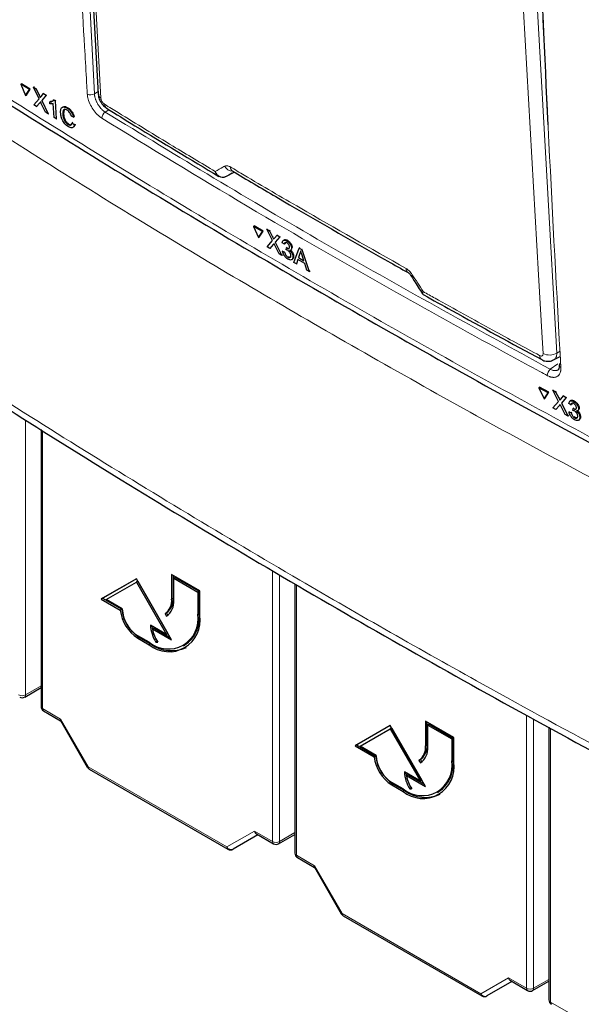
# Paper-space layout 'Blatt2' of a CAD drawing. Header units: millimetres. Extents: x 5 to 418, y 2 to 292.
# Tile 5 of 61: x 116 to 130, y 103 to 128. Entities that reach past the tile are written whole.
import ezdxf

# ---------------------------------------------------------------- set-up
doc = ezdxf.new("R2010")
doc.units = ezdxf.units.MM

psp = doc.layouts.new('Blatt2')

# ---------------------------------------------------------------- linework, layer by layer
at = {"color": 7, "linetype": 'Continuous', "lineweight": 18}
for p, q in [((117.652, 134.957), (118.1, 126.103)), ((129.2, 128.195), (129.687, 119.614)), ((116.716, 126.069), (116.734, 126.08)), ((118.1, 126.103), (118.193, 126.164)), ((116.733, 125.883), (116.75, 125.894)), ((118.462, 125.708), (118.37, 125.647)), ((122.566, 122.52), (122.583, 122.531)), ((122.582, 122.334), (122.599, 122.346)), ((129.687, 119.614), (129.768, 119.657)), ((129.524, 119.207), (129.716, 119.342)), ((129.737, 118.489), (129.754, 118.501)), ((129.753, 118.304), (129.769, 118.315)), ((116.376, 117.937), (116.376, 111.054)), ((116.799, 117.673), (116.799, 110.71)), ((122.565, 107.381), (122.565, 114.164)), ((122.74, 114.062), (122.74, 107.38)), ((123.163, 113.815), (123.163, 107.036)), ((120.07, 113.473), (120.035, 113.453)), ((120.725, 113.096), (120.689, 113.075)), ((119.222, 112.493), (119.187, 112.473)), ((119.505, 112.33), (119.469, 112.309)), ((116.376, 111.054), (116.762, 111.277)), ((116.799, 110.71), (117.253, 110.447)), ((128.929, 103.707), (128.929, 110.547)), ((117.253, 110.447), (117.942, 109.253)), ((129.104, 110.451), (129.104, 103.706)), ((129.526, 110.221), (129.526, 103.362)), ((126.434, 109.799), (126.399, 109.779)), ((117.942, 109.253), (121.421, 107.245)), ((127.089, 109.422), (127.053, 109.401)), ((125.586, 108.819), (125.551, 108.799)), ((125.869, 108.656), (125.833, 108.636)), ((121.421, 107.245), (122.11, 107.643)), ((122.11, 107.643), (122.565, 107.381)), ((122.74, 107.38), (123.126, 107.603)), ((123.163, 107.036), (123.617, 106.773)), ((123.617, 106.773), (124.306, 105.579)), ((124.306, 105.579), (127.785, 103.571)), ((127.785, 103.571), (128.474, 103.969)), ((128.474, 103.969), (128.929, 103.707)), ((129.104, 103.706), (129.49, 103.929)), ((129.526, 103.362), (129.981, 103.1))]:
    psp.add_line(p, q, dxfattribs=at)
at = {"color": 7, "linetype": 'Continuous', "lineweight": 25}
for p, q in [((117.726, 134.664), (118.197, 126.093)), ((116.255, 126.345), (116.273, 126.356)), ((116.255, 126.345), (116.376, 126.06)), ((116.47, 126.21), (116.255, 126.345)), ((116.489, 126.221), (116.273, 126.356)), ((116.575, 126.268), (116.593, 126.279)), ((116.712, 125.981), (116.575, 126.268)), ((116.575, 126.268), (116.641, 126.226)), ((116.593, 126.279), (116.596, 126.277)), ((116.376, 126.06), (116.47, 126.21)), ((116.376, 126.06), (116.394, 126.071)), ((116.394, 126.071), (116.489, 126.221)), ((116.47, 126.21), (116.489, 126.221)), ((116.641, 126.226), (116.659, 126.237)), ((116.641, 126.226), (116.716, 126.069)), ((116.762, 126.04), (116.823, 126.113)), ((116.89, 126.071), (116.779, 125.938)), ((116.823, 126.113), (116.841, 126.124)), ((116.823, 126.113), (116.89, 126.071)), ((116.89, 126.071), (116.908, 126.081)), ((116.583, 125.827), (116.712, 125.981)), ((116.65, 125.785), (116.583, 125.827)), ((116.733, 125.883), (116.65, 125.785)), ((116.65, 125.785), (116.668, 125.796)), ((116.872, 125.646), (116.767, 125.866)), ((116.779, 125.938), (116.797, 125.949)), ((116.779, 125.938), (116.938, 125.605)), ((116.98, 125.906), (116.997, 125.916)), ((116.983, 125.852), (116.98, 125.906)), ((116.998, 125.917), (117.055, 125.927)), ((117.091, 125.509), (117.069, 125.863)), ((117.081, 125.952), (117.098, 125.962)), ((117.081, 125.952), (117.113, 125.931)), ((117.113, 125.931), (117.13, 125.942)), ((117.113, 125.931), (117.141, 125.478)), ((117.417, 125.747), (117.435, 125.758)), ((116.938, 125.605), (116.872, 125.646)), ((116.938, 125.605), (116.956, 125.615)), ((117.141, 125.478), (117.091, 125.509)), ((117.307, 125.596), (117.324, 125.607)), ((117.338, 125.702), (117.325, 125.607)), ((117.576, 125.521), (117.522, 125.542)), ((117.576, 125.521), (117.594, 125.532)), ((117.141, 125.478), (117.158, 125.489)), ((117.439, 125.337), (117.457, 125.347)), ((117.541, 125.382), (117.559, 125.393)), ((117.541, 125.382), (117.597, 125.332)), ((117.597, 125.332), (117.616, 125.343)), ((121.392, 124.032), (121.387, 124.029)), ((121.392, 124.032), (121.6, 124.146)), ((121.555, 124.173), (121.555, 124.173)), ((122.088, 122.786), (122.105, 122.797)), ((122.329, 122.667), (122.105, 122.797)), ((122.311, 122.656), (122.088, 122.786)), ((122.088, 122.786), (122.212, 122.504)), ((122.212, 122.504), (122.311, 122.656)), ((122.23, 122.516), (122.329, 122.667)), ((122.311, 122.656), (122.329, 122.667)), ((122.42, 122.716), (122.437, 122.727)), ((122.561, 122.431), (122.42, 122.716)), ((122.42, 122.716), (122.488, 122.676)), ((122.488, 122.676), (122.506, 122.687)), ((122.488, 122.676), (122.566, 122.52)), ((122.613, 122.492), (122.677, 122.566)), ((122.677, 122.566), (122.694, 122.577)), ((122.677, 122.566), (122.747, 122.525)), ((122.212, 122.504), (122.23, 122.516)), ((122.426, 122.275), (122.561, 122.431)), ((122.582, 122.334), (122.496, 122.234)), ((122.726, 122.1), (122.618, 122.318)), ((122.747, 122.525), (122.63, 122.39)), ((122.63, 122.39), (122.648, 122.402)), ((122.63, 122.39), (122.794, 122.06)), ((122.747, 122.525), (122.764, 122.536)), ((122.86, 122.341), (122.808, 122.377)), ((122.853, 122.447), (122.834, 122.434)), ((122.86, 122.341), (122.878, 122.353)), ((122.92, 122.424), (122.936, 122.435)), ((122.496, 122.234), (122.426, 122.275)), ((122.496, 122.234), (122.513, 122.246)), ((122.794, 122.06), (122.726, 122.1)), ((122.794, 122.06), (122.811, 122.071)), ((122.816, 122.165), (122.833, 122.176)), ((122.816, 122.165), (122.867, 122.141)), ((122.867, 122.141), (122.884, 122.152)), ((122.908, 122.201), (122.911, 122.25)), ((122.911, 122.25), (122.927, 122.261)), ((122.918, 122.245), (122.935, 122.256)), ((123.021, 122.189), (123.04, 122.202)), ((123.042, 122.242), (123.058, 122.253)), ((123.1, 121.882), (123.233, 122.242)), ((123.246, 122.103), (123.212, 122.002)), ((123.233, 122.242), (123.25, 122.253)), ((123.233, 122.242), (123.298, 122.204)), ((123.246, 122.103), (123.263, 122.114)), ((123.298, 122.204), (123.315, 122.215)), ((123.298, 122.204), (123.485, 121.657)), ((123.35, 121.921), (123.304, 122.063)), ((122.948, 122.016), (122.965, 122.026)), ((123.044, 121.951), (123.063, 121.963)), ((123.074, 122.029), (123.091, 122.04)), ((123.16, 121.847), (123.1, 121.882)), ((123.198, 121.96), (123.16, 121.847)), ((123.16, 121.847), (123.177, 121.858)), ((123.37, 121.859), (123.198, 121.96)), ((123.212, 122.002), (123.229, 122.013)), ((123.212, 122.002), (123.35, 121.921)), ((123.425, 121.693), (123.37, 121.859)), ((123.485, 121.657), (123.425, 121.693)), ((123.485, 121.657), (123.503, 121.669)), ((129.608, 119.441), (129.775, 119.531)), ((129.239, 118.744), (129.256, 118.755)), ((129.239, 118.744), (129.368, 118.465)), ((129.472, 118.619), (129.239, 118.744)), ((129.489, 118.631), (129.256, 118.755)), ((129.368, 118.465), (129.472, 118.619)), ((129.385, 118.477), (129.489, 118.631)), ((129.472, 118.619), (129.489, 118.631)), ((129.585, 118.681), (129.602, 118.693)), ((129.731, 118.4), (129.585, 118.681)), ((129.585, 118.681), (129.657, 118.643)), ((129.657, 118.643), (129.674, 118.655)), ((129.657, 118.643), (129.737, 118.489)), ((129.368, 118.465), (129.385, 118.477)), ((129.59, 118.241), (129.731, 118.4)), ((129.786, 118.462), (129.853, 118.538)), ((129.925, 118.499), (129.803, 118.361)), ((129.803, 118.361), (129.82, 118.373)), ((129.803, 118.361), (129.973, 118.035)), ((129.853, 118.538), (129.869, 118.549)), ((129.853, 118.538), (129.925, 118.499)), ((129.925, 118.499), (129.942, 118.51)), ((130.043, 118.317), (129.989, 118.352)), ((130.033, 118.422), (130.014, 118.409)), ((130.105, 118.402), (130.122, 118.413)), ((129.662, 118.202), (129.59, 118.241)), ((129.753, 118.304), (129.662, 118.202)), ((129.662, 118.202), (129.679, 118.213)), ((129.901, 118.073), (129.79, 118.288)), ((129.996, 118.14), (130.012, 118.152)), ((129.996, 118.14), (130.049, 118.117)), ((130.043, 118.317), (130.059, 118.329)), ((130.049, 118.117), (130.066, 118.129)), ((130.092, 118.178), (130.095, 118.228)), ((130.095, 118.228), (130.111, 118.239)), ((130.103, 118.223), (130.119, 118.234)), ((130.211, 118.17), (130.229, 118.183)), ((130.232, 118.223), (130.248, 118.234)), ((130.249, 118.235), (130.246, 118.207)), ((129.973, 118.035), (129.901, 118.073)), ((129.973, 118.035), (129.989, 118.046)), ((130.124, 118.024), (130.15, 118.006)), ((130.133, 117.994), (130.149, 118.005)), ((130.235, 117.932), (130.253, 117.945)), ((130.265, 118.01), (130.281, 118.021)), ((116.762, 117.696), (116.762, 110.761)), ((119.151, 113.963), (118.267, 113.453)), ((119.151, 113.963), (118.303, 113.473)), ((120.035, 112.432), (119.151, 113.963)), ((120.742, 113.657), (120.035, 114.065)), ((120.035, 114.065), (120.035, 113.453)), ((120.07, 114.045), (120.07, 113.473)), ((120.124, 113.994), (120.088, 113.973)), ((120.088, 113.422), (120.088, 113.973)), ((120.088, 113.973), (120.689, 113.626)), ((120.124, 113.994), (120.725, 113.647)), ((118.395, 113.44), (119.151, 113.876)), ((119.187, 113.897), (119.151, 113.876)), ((119.151, 113.876), (119.907, 112.567)), ((119.187, 113.897), (119.942, 112.588)), ((123.126, 113.837), (123.126, 107.087)), ((118.303, 113.473), (118.267, 113.453)), ((118.267, 113.453), (118.748, 113.175)), ((118.303, 113.473), (118.783, 113.196)), ((118.798, 113.208), (118.395, 113.44)), ((120.725, 113.647), (120.689, 113.626)), ((120.689, 113.626), (120.689, 113.075)), ((120.725, 113.647), (120.725, 113.096)), ((120.742, 113.044), (120.742, 113.657)), ((118.783, 113.196), (118.748, 113.175)), ((119.905, 113.107), (119.869, 113.086)), ((119.869, 113.086), (119.907, 113.021)), ((119.905, 113.107), (119.941, 113.044)), ((119.907, 112.567), (119.505, 112.799)), ((119.593, 112.728), (119.558, 112.708)), ((119.558, 112.708), (120.035, 112.432)), ((119.593, 112.728), (120, 112.493)), ((119.469, 112.371), (119.187, 112.534)), ((119.187, 112.473), (119.469, 112.309)), ((119.222, 112.493), (119.505, 112.33)), ((119.942, 112.588), (119.907, 112.567)), ((119.673, 112.396), (119.639, 112.376)), ((119.639, 112.376), (119.686, 112.376)), ((120.332, 112.285), (120.367, 112.306)), ((116.352, 110.997), (116.762, 111.234)), ((116.824, 110.652), (117.25, 110.407)), ((117.248, 110.41), (117.922, 109.242)), ((125.515, 110.289), (124.631, 109.779)), ((125.515, 110.289), (124.667, 109.799)), ((126.399, 108.758), (125.515, 110.289)), ((125.551, 110.223), (125.515, 110.202)), ((125.551, 110.223), (126.306, 108.914)), ((127.106, 109.983), (126.399, 110.391)), ((126.399, 110.391), (126.399, 109.779)), ((126.434, 110.371), (126.434, 109.799)), ((126.487, 110.32), (126.452, 110.299)), ((126.452, 109.748), (126.452, 110.299)), ((126.452, 110.299), (127.053, 109.952)), ((126.487, 110.32), (127.089, 109.973)), ((129.49, 110.241), (129.49, 103.413)), ((124.759, 109.766), (125.515, 110.202)), ((125.515, 110.202), (126.271, 108.893)), ((127.089, 109.973), (127.053, 109.952)), ((127.089, 109.973), (127.089, 109.422)), ((127.106, 109.371), (127.106, 109.983)), ((124.667, 109.799), (124.631, 109.779)), ((124.631, 109.779), (125.112, 109.501)), ((124.667, 109.799), (125.147, 109.522)), ((125.162, 109.534), (124.759, 109.766)), ((127.053, 109.952), (127.053, 109.401)), ((125.147, 109.522), (125.112, 109.501)), ((126.269, 109.433), (126.233, 109.413)), ((126.233, 109.413), (126.271, 109.348)), ((126.269, 109.433), (126.305, 109.371)), ((117.968, 109.196), (121.447, 107.188)), ((126.271, 108.893), (125.869, 109.126)), ((125.957, 109.054), (125.922, 109.034)), ((125.922, 109.034), (126.399, 108.758)), ((125.957, 109.054), (126.364, 108.819)), ((125.833, 108.697), (125.551, 108.86)), ((125.551, 108.799), (125.833, 108.636)), ((125.586, 108.819), (125.869, 108.656)), ((126.306, 108.914), (126.271, 108.893)), ((126.037, 108.722), (126.003, 108.702)), ((126.003, 108.702), (126.05, 108.702)), ((126.696, 108.611), (126.731, 108.632)), ((122.199, 107.55), (121.573, 107.189)), ((122.162, 107.571), (122.591, 107.324)), ((122.716, 107.324), (123.126, 107.561)), ((123.188, 106.978), (123.614, 106.733)), ((123.612, 106.736), (124.286, 105.568)), ((124.332, 105.522), (127.811, 103.514)), ((128.563, 103.876), (127.937, 103.515)), ((128.526, 103.897), (128.954, 103.65)), ((129.079, 103.65), (129.49, 103.887))]:
    psp.add_line(p, q, dxfattribs=at)
at = {"color": 7, "linetype": 'Continuous', "lineweight": 18, "flags": 128}
for points in [[(117.793, 134.567), (117.815, 134.173), (117.901, 132.595), (118.264, 125.996)], [(129.344, 119.6), (129.321, 119.995), (129.231, 121.575), (128.856, 128.181)]]:
    psp.add_lwpolyline(points, dxfattribs=at)
at = {"color": 7, "linetype": 'Continuous', "lineweight": 18}
for centre, radius, start, end in [((118.007, 126.259), 0.181, 241.8654, 300.6211), ((118.322, 126.108), 0.126, 186.7627, 242.4398), ((118.476, 125.842), 0.122, 178.7918, 234.4647), ((118.473, 125.491), 0.187, 123.6038, 179.3326), ((121.582, 124.42), 0.256, 209.8641, 265.9262), ((121.624, 124.271), 0.12, 178.4114, 235.0292), ((126.028, 121.727), 0.118, 177.8387, 236.1943), ((126.003, 121.656), 0.102, 284.6474, 308.0898), ((129.502, 119.932), 0.368, 244.5222, 300.2404), ((129.374, 119.545), 0.117, 177.5069, 235.7509), ((129.644, 119.05), 0.197, 127.3228, 179.8962), ((129.815, 119.31), 0.0667, 187.5586, 246.6459), ((116.289, 111.226), 0.193, 242.6565, 296.7662), ((116.317, 111.046), 0.0595, 305.5752, 7.7049), ((116.823, 110.766), 0.0617, 185.0787, 246.2415), ((116.861, 110.703), 0.0628, 174.3177, 234.3701), ((132.151, 84.632), 28.427, 119.9888, 120.0351), ((118.005, 109.247), 0.0628, 174.3177, 234.3701), ((122.627, 107.375), 0.0628, 174.3177, 234.3701), ((122.653, 107.552), 0.193, 242.6565, 296.7662), ((122.681, 107.372), 0.0595, 305.5752, 7.7049), ((121.525, 107.293), 0.115, 204.6715, 294.7694), ((121.483, 107.239), 0.0628, 174.3177, 234.3701), ((123.187, 107.092), 0.0617, 185.0787, 246.2415), ((123.225, 107.029), 0.0628, 174.3177, 234.3701), ((138.515, 80.958), 28.427, 119.9888, 120.0351), ((124.369, 105.573), 0.0628, 174.3177, 234.3701), ((127.847, 103.565), 0.0628, 174.3177, 234.3701), ((127.889, 103.619), 0.115, 204.6715, 294.7694), ((128.991, 103.701), 0.0628, 174.3177, 234.3701), ((129.017, 103.878), 0.193, 242.6565, 296.7662), ((129.045, 103.698), 0.0595, 305.5752, 7.7049), ((129.551, 103.418), 0.0617, 185.0787, 246.2415), ((129.589, 103.356), 0.0628, 174.3177, 234.3701)]:
    psp.add_arc(centre, radius, start, end, dxfattribs=at)
at = {"color": 7, "linetype": 'Continuous', "lineweight": 25}
for centre, radius, start, end in [((129.814, 119.3), 0.0651, 117.6139, 179.3631), ((119.635, 113.413), 0.402, 305.698, 5.6204), ((119.67, 113.434), 0.402, 305.698, 5.6204), ((119.65, 113.379), 0.44, 305.698, 5.6204), ((119.715, 113.291), 0.974, 186.8334, 237.1491), ((119.75, 113.311), 0.974, 186.8334, 237.1491), ((119.642, 113.246), 0.845, 182.6055, 237.3945), ((119.946, 112.954), 0.753, 230.7967, 9.214), ((119.966, 112.919), 0.786, 230.7967, 9.214), ((119.904, 112.991), 0.827, 304.0564, 7.2558), ((120.339, 112.83), 0.835, 182.1237, 213.0088), ((120.327, 112.846), 0.788, 184.9134, 203.6367), ((120.337, 112.819), 0.787, 188.133, 214.2787), ((120.032, 113.066), 0.905, 234.3824, 294.3071), ((116.289, 111.106), 0.125, 240.0027, 299.9975), ((116.887, 110.761), 0.125, 180, 240.0027), ((125.999, 109.739), 0.402, 305.698, 5.6204), ((126.034, 109.76), 0.402, 305.698, 5.6204), ((126.014, 109.705), 0.44, 305.698, 5.6204), ((126.079, 109.617), 0.974, 186.8334, 237.1491), ((126.114, 109.638), 0.974, 186.8334, 237.1491), ((126.006, 109.572), 0.845, 182.6055, 237.3945), ((118.031, 109.304), 0.125, 210, 240.0027), ((126.31, 109.281), 0.753, 230.7967, 9.214), ((126.33, 109.245), 0.786, 230.7967, 9.214), ((126.268, 109.317), 0.827, 304.0564, 7.2558), ((126.703, 109.156), 0.835, 182.1237, 213.0088), ((126.691, 109.172), 0.788, 184.9132, 203.6288), ((126.701, 109.145), 0.787, 188.133, 214.2787), ((126.396, 109.392), 0.905, 234.3824, 294.3071), ((122.653, 107.432), 0.125, 240.0027, 299.9975), ((121.509, 107.296), 0.125, 240.0027, 300.0054), ((123.251, 107.087), 0.125, 180, 240.0027), ((124.395, 105.63), 0.125, 210, 240.0027), ((129.017, 103.758), 0.125, 240.0027, 299.9975), ((127.873, 103.622), 0.125, 240.0027, 300.0054), ((129.615, 103.413), 0.125, 180, 240.0027)]:
    psp.add_arc(centre, radius, start, end, dxfattribs=at)
at = {"color": 7, "linetype": 'Continuous', "lineweight": 18}
psp.add_ellipse((289.645, 216.722), major_axis=(221.287, 124.638), ratio=0.010893, start_param=2.42736, end_param=2.428475, dxfattribs=at)
at = {"color": 7, "linetype": 'Continuous', "lineweight": 25}
for centre, major_axis, ratio, start_param, end_param in [((117.341, 110.498), (0.0912, 0.0912), 0.317888, 2.441094, 3.056612), ((122.199, 107.694), (0, 0.133), 0.717434, 1.963397, 2.748877), ((123.705, 106.824), (0.0912, 0.0912), 0.317888, 2.441094, 3.056612), ((128.563, 104.02), (0, 0.133), 0.717434, 1.963397, 2.748877)]:
    psp.add_ellipse(centre, major_axis=major_axis, ratio=ratio, start_param=start_param, end_param=end_param, dxfattribs=at)
at = {"color": 7, "linetype": 'Continuous', "lineweight": 18}
for points, knots in [([(128.869, 141.847), (128.871, 141.78), (128.879, 141.445), (128.915, 140.038), (129.013, 136.56), (129.2, 131.232), (129.468, 125.104), (129.686, 121.124), (129.789, 119.248)], [0, 0, 0, 0, 0.0088086, 0.044043, 0.1849809, 0.4668597, 0.7487682, 1, 1, 1, 1]), ([(117.922, 126.099), (117.918, 126.165), (117.898, 126.493), (117.818, 127.875), (117.64, 130.996), (117.526, 133.884), (117.454, 135.707)], [0, 0, 0, 0, 0.020653, 0.103267, 0.433722, 1, 1, 1, 1]), ([(113.914, 127.293), (114.136, 127.151), (115.245, 126.436), (117.266, 125.162), (120.007, 123.485), (122.797, 121.831), (125.634, 120.2), (128.507, 118.599), (131.412, 117.026), (133.377, 116.002), (134.36, 115.491)], [0, 0, 0, 0, 0.034565, 0.172831, 0.311096, 0.449399, 0.587812, 0.726262, 0.863113, 1, 1, 1, 1]), ([(134.779, 114.279), (132.958, 115.223), (129.315, 117.113), (124.115, 120.027), (118.968, 123.06), (115.673, 125.157), (113.955, 126.251)], [0, 0, 0, 0, 0.2499135, 0.5000434, 0.7393764, 1, 1, 1, 1]), ([(118.286, 125.493), (118.248, 125.522), (118.17, 125.578), (118.064, 125.709), (117.981, 125.857), (117.933, 125.993), (117.925, 126.069), (117.922, 126.099)], [0, 0, 0, 0, 0.214922, 0.429826, 0.644764, 0.859729, 1, 1, 1, 1]), ([(118.1, 126.103), (118.1, 126.097), (118.101, 126.081), (118.104, 126.058), (118.109, 126.031), (118.115, 126.007), (118.124, 125.979), (118.134, 125.95), (118.146, 125.922), (118.159, 125.894), (118.173, 125.866), (118.189, 125.838), (118.207, 125.812), (118.231, 125.777), (118.257, 125.745), (118.284, 125.716), (118.312, 125.689), (118.341, 125.666), (118.362, 125.651), (118.37, 125.647)], [0, 0, 0, 0, 0.03474, 0.10472, 0.139989, 0.192817, 0.246012, 0.300364, 0.355115, 0.407932, 0.461116, 0.515455, 0.570193, 0.622993, 0.730385, 0.785105, 0.8379, 0.945283, 1, 1, 1, 1]), ([(118.264, 125.996), (118.265, 125.984), (118.268, 125.961), (118.285, 125.922), (118.308, 125.886), (118.332, 125.86), (118.348, 125.849), (118.354, 125.844)], [0, 0, 0, 0, 0.214751, 0.429579, 0.643815, 0.857551, 1, 1, 1, 1]), ([(118.354, 125.844), (118.468, 125.774), (119.037, 125.423), (119.959, 124.86), (120.775, 124.371), (121.129, 124.159)], [0, 0, 0, 0, 0.124102, 0.620516, 1, 1, 1, 1]), ([(118.37, 125.647), (120.183, 124.544), (123.813, 122.337), (127.62, 120.251), (129.524, 119.207)], [0, 0, 0, 0, 0.499744, 1, 1, 1, 1]), ([(129.446, 119.051), (129.386, 119.084), (129.082, 119.247), (127.809, 119.937), (125.345, 121.304), (121.914, 123.279), (119.496, 124.755), (118.286, 125.493)], [0, 0, 0, 0, 0.015838, 0.079188, 0.332598, 0.666223, 1, 1, 1, 1]), ([(121.129, 124.159), (121.193, 124.196), (121.27, 124.241), (121.347, 124.285), (121.36, 124.293)], [0, 0, 0, 0, 0.830622, 1, 1, 1, 1]), ([(121.36, 124.293), (121.377, 124.299), (121.412, 124.311), (121.465, 124.296), (121.496, 124.279), (121.504, 124.275)], [0, 0, 0, 0, 0.428971, 0.858107, 1, 1, 1, 1]), ([(121.504, 124.275), (121.62, 124.206), (122.201, 123.861), (123.659, 123.007), (125.022, 122.234), (125.91, 121.731)], [0, 0, 0, 0, 0.0802422, 0.4012143, 1, 1, 1, 1]), ([(125.91, 121.731), (125.934, 121.715), (125.983, 121.682), (126.035, 121.623), (126.06, 121.585), (126.066, 121.576)], [0, 0, 0, 0, 0.428233, 0.856338, 1, 1, 1, 1]), ([(126.066, 121.576), (126.156, 121.436), (126.246, 121.295), (126.336, 121.154), (126.336, 121.153)], [0, 0, 0, 0, 0.996046, 1, 1, 1, 1]), ([(126.336, 121.153), (126.336, 121.153), (126.335, 121.152), (126.334, 121.149), (126.331, 121.144), (126.325, 121.129), (126.318, 121.109), (126.324, 121.102), (126.327, 121.099)], [0, 0, 0, 0, 0.011866, 0.036302, 0.092486, 0.236969, 0.635179, 1, 1, 1, 1]), ([(126.336, 121.153), (126.336, 121.153), (126.336, 121.152), (126.335, 121.149), (126.334, 121.144), (126.332, 121.138), (126.331, 121.131), (126.33, 121.124), (126.329, 121.116), (126.329, 121.109), (126.33, 121.102), (126.331, 121.097), (126.332, 121.093), (126.334, 121.089), (126.336, 121.085), (126.338, 121.081), (126.34, 121.079), (126.341, 121.078)], [0, 0, 0, 0, 0.010752, 0.032903, 0.083825, 0.149261, 0.2148, 0.304521, 0.394509, 0.485325, 0.576424, 0.646096, 0.715898, 0.785899, 0.856167, 0.928009, 1, 1, 1, 1]), ([(126.336, 121.153), (126.436, 121.097), (127.016, 120.774), (127.987, 120.238), (128.865, 119.762), (129.257, 119.55)], [0, 0, 0, 0, 0.10352, 0.599934, 1, 1, 1, 1]), ([(112.308, 120.728), (113.192, 120.148), (114.959, 118.988), (117.672, 117.277), (120.43, 115.589), (123.048, 114.037), (125.514, 112.616), (128.137, 111.144), (131.117, 109.516), (133.367, 108.343), (134.492, 107.756)], [0, 0, 0, 0, 0.127165, 0.254363, 0.38166, 0.508991, 0.610707, 0.71244, 0.856196, 1, 1, 1, 1]), ([(129.257, 119.55), (129.264, 119.547), (129.281, 119.539), (129.306, 119.537), (129.328, 119.547), (129.342, 119.568), (129.343, 119.589), (129.344, 119.6)], [0, 0, 0, 0, 0.142449, 0.356185, 0.570421, 0.785249, 1, 1, 1, 1]), ([(129.687, 119.614), (129.687, 119.601), (129.686, 119.574), (129.68, 119.544), (129.673, 119.522), (129.667, 119.506), (129.657, 119.487), (129.645, 119.47), (129.631, 119.457), (129.62, 119.448), (129.612, 119.444), (129.608, 119.442)], [0, 0, 0, 0, 0.16486, 0.331963, 0.420185, 0.507566, 0.591327, 0.75804, 0.841071, 0.926908, 1, 1, 1, 1]), ([(129.789, 119.248), (129.789, 119.238), (129.79, 119.216), (129.788, 119.185), (129.783, 119.156), (129.776, 119.129), (129.763, 119.096), (129.745, 119.068), (129.723, 119.045), (129.698, 119.026), (129.669, 119.013), (129.636, 119.006), (129.611, 119.004), (129.584, 119.005), (129.555, 119.009), (129.529, 119.016), (129.5, 119.026), (129.473, 119.037), (129.453, 119.047), (129.446, 119.051)], [0, 0, 0, 0, 0.05281, 0.105987, 0.160322, 0.215056, 0.26787, 0.375293, 0.43003, 0.482858, 0.590307, 0.645058, 0.697888, 0.751084, 0.805438, 0.860191, 0.894888, 0.964777, 1, 1, 1, 1]), ([(129.524, 119.207), (129.529, 119.205), (129.544, 119.197), (129.564, 119.189), (129.586, 119.182), (129.605, 119.177), (129.627, 119.174), (129.647, 119.173), (129.667, 119.174), (129.686, 119.178), (129.703, 119.185), (129.714, 119.19), (129.72, 119.195), (129.721, 119.196)], [0, 0, 0, 0, 0.066101, 0.198862, 0.265575, 0.366305, 0.46774, 0.570266, 0.674288, 0.775031, 0.876479, 0.979018, 1, 1, 1, 1])]:
    psp.add_open_spline(points, degree=3, knots=knots, dxfattribs=at)
at = {"color": 7, "linetype": 'Continuous', "lineweight": 25}
for points, knots in [([(129.47, 125.327), (129.388, 127.081), (129.219, 130.71), (129.092, 134.368), (129.027, 136.259)], [0, 0, 0, 0, 0.483147, 1, 1, 1, 1]), ([(114.019, 127.094), (114.065, 127.063), (115.079, 126.397), (117.113, 125.122), (120.124, 123.271), (123.195, 121.456), (126.313, 119.671), (129.486, 117.918), (132.204, 116.458), (133.885, 115.594), (134.47, 115.293)], [0, 0, 0, 0, 0.007316, 0.159791, 0.31208, 0.464128, 0.615833, 0.767297, 0.919011, 1, 1, 1, 1]), ([(116.716, 126.069), (116.721, 126.058), (116.728, 126.044), (116.736, 126.025), (116.738, 126.017), (116.739, 126.013)], [0, 0, 0, 0, 0.561277, 0.781763, 1, 1, 1, 1]), ([(116.739, 126.013), (116.743, 126.018), (116.751, 126.027), (116.759, 126.036), (116.762, 126.04)], [0, 0, 0, 0, 0.56, 1, 1, 1, 1]), ([(118.201, 126.093), (118.201, 126.073), (118.203, 126.012), (118.246, 125.91), (118.315, 125.806), (118.381, 125.763), (118.408, 125.746)], [0, 0, 0, 0, 0.1452498, 0.4354179, 0.7735879, 1, 1, 1, 1]), ([(116.749, 125.903), (116.746, 125.899), (116.74, 125.893), (116.735, 125.886), (116.733, 125.883)], [0, 0, 0, 0, 0.560002, 1, 1, 1, 1]), ([(116.767, 125.866), (116.763, 125.873), (116.758, 125.885), (116.752, 125.897), (116.749, 125.903)], [0, 0, 0, 0, 0.56, 1, 1, 1, 1]), ([(116.98, 125.906), (117.003, 125.906), (117.045, 125.908), (117.07, 125.938), (117.081, 125.952)], [0, 0, 0, 0, 0.560427, 1, 1, 1, 1]), ([(117.069, 125.863), (117.054, 125.857), (117.028, 125.848), (116.997, 125.851), (116.983, 125.852)], [0, 0, 0, 0, 0.559686, 1, 1, 1, 1]), ([(117.252, 125.63), (117.252, 125.661), (117.252, 125.724), (117.291, 125.777), (117.352, 125.781), (117.396, 125.758), (117.417, 125.747)], [0, 0, 0, 0, 0.280492, 0.55957, 0.779615, 1, 1, 1, 1]), ([(117.299, 125.758), (117.304, 125.767), (117.319, 125.793), (117.371, 125.791), (117.414, 125.769), (117.436, 125.758)], [0, 0, 0, 0, 0.222773, 0.611088, 1, 1, 1, 1]), ([(117.436, 125.758), (117.455, 125.744), (117.493, 125.717), (117.542, 125.655), (117.576, 125.591), (117.588, 125.552), (117.594, 125.532)], [0, 0, 0, 0, 0.2800806, 0.5594487, 0.7795488, 1, 1, 1, 1]), ([(117.447, 125.281), (117.418, 125.302), (117.359, 125.343), (117.293, 125.451), (117.261, 125.548), (117.255, 125.603), (117.252, 125.63)], [0, 0, 0, 0, 0.2799551, 0.5580876, 0.7789116, 1, 1, 1, 1]), ([(117.418, 125.696), (117.404, 125.704), (117.377, 125.719), (117.342, 125.717), (117.307, 125.685), (117.307, 125.633), (117.307, 125.596)], [0, 0, 0, 0, 0.187223, 0.373906, 0.560736, 1, 1, 1, 1]), ([(117.307, 125.596), (117.309, 125.571), (117.315, 125.521), (117.341, 125.441), (117.389, 125.374), (117.422, 125.349), (117.439, 125.337)], [0, 0, 0, 0, 0.281245, 0.560716, 0.780138, 1, 1, 1, 1]), ([(117.325, 125.607), (117.328, 125.582), (117.333, 125.532), (117.36, 125.453), (117.407, 125.385), (117.44, 125.36), (117.457, 125.348)], [0, 0, 0, 0, 0.281245, 0.560716, 0.780138, 1, 1, 1, 1]), ([(117.417, 125.747), (117.437, 125.733), (117.475, 125.706), (117.524, 125.644), (117.558, 125.58), (117.57, 125.54), (117.576, 125.521)], [0, 0, 0, 0, 0.280081, 0.559449, 0.779549, 1, 1, 1, 1]), ([(117.522, 125.542), (117.517, 125.558), (117.506, 125.592), (117.48, 125.639), (117.448, 125.675), (117.428, 125.689), (117.418, 125.696)], [0, 0, 0, 0, 0.2805533, 0.5597389, 0.7796538, 1, 1, 1, 1]), ([(118.405, 125.743), (118.641, 125.597), (119.57, 125.024), (120.514, 124.458), (121.218, 124.035)], [0, 0, 0, 0, 0.2532491, 1, 1, 1, 1]), ([(117.439, 125.337), (117.454, 125.329), (117.483, 125.313), (117.527, 125.323), (117.536, 125.36), (117.541, 125.382)], [0, 0, 0, 0, 0.280711, 0.560905, 1, 1, 1, 1]), ([(117.597, 125.332), (117.592, 125.313), (117.582, 125.275), (117.544, 125.25), (117.496, 125.254), (117.464, 125.272), (117.447, 125.281)], [0, 0, 0, 0, 0.280256, 0.559546, 0.779589, 1, 1, 1, 1]), ([(117.457, 125.348), (117.473, 125.339), (117.495, 125.326), (117.511, 125.331), (117.516, 125.333)], [0, 0, 0, 0, 0.692443, 1, 1, 1, 1]), ([(117.616, 125.343), (117.612, 125.322), (117.609, 125.299), (117.594, 125.29), (117.594, 125.289)], [0, 0, 0, 0, 0.942519, 1, 1, 1, 1]), ([(121.387, 124.029), (121.382, 124.027), (121.356, 124.014), (121.302, 124.007), (121.23, 124.028), (121.176, 124.076), (121.147, 124.12), (121.135, 124.145), (121.131, 124.155), (121.129, 124.159), (121.129, 124.159)], [0, 0, 0, 0, 0.050098, 0.27415, 0.515159, 0.765666, 0.911881, 0.965579, 0.995274, 1, 1, 1, 1]), ([(121.218, 124.035), (121.218, 124.035), (121.195, 124.042), (121.167, 124.078), (121.143, 124.12), (121.133, 124.145), (121.13, 124.155), (121.129, 124.159), (121.129, 124.159)], [0, 0, 0, 0, 0.007753, 0.520425, 0.819667, 0.929558, 0.99033, 1, 1, 1, 1]), ([(121.555, 124.173), (121.918, 123.958), (123.202, 123.199), (124.675, 122.353), (125.79, 121.725), (125.961, 121.629)], [0, 0, 0, 0, 0.2500028, 0.8851277, 1, 1, 1, 1]), ([(122.566, 122.52), (122.571, 122.51), (122.578, 122.495), (122.587, 122.476), (122.589, 122.468), (122.59, 122.464)], [0, 0, 0, 0, 0.561277, 0.781763, 1, 1, 1, 1]), ([(122.599, 122.354), (122.596, 122.351), (122.59, 122.344), (122.585, 122.337), (122.582, 122.334)], [0, 0, 0, 0, 0.560002, 1, 1, 1, 1]), ([(122.59, 122.464), (122.594, 122.47), (122.602, 122.479), (122.61, 122.488), (122.613, 122.492)], [0, 0, 0, 0, 0.56, 1, 1, 1, 1]), ([(122.618, 122.318), (122.614, 122.325), (122.608, 122.337), (122.602, 122.349), (122.599, 122.354)], [0, 0, 0, 0, 0.5599998, 1, 1, 1, 1]), ([(122.808, 122.377), (122.811, 122.393), (122.817, 122.423), (122.845, 122.445), (122.882, 122.444), (122.907, 122.431), (122.92, 122.424)], [0, 0, 0, 0, 0.280253, 0.559523, 0.779592, 1, 1, 1, 1]), ([(122.856, 122.444), (122.859, 122.448), (122.87, 122.458), (122.9, 122.455), (122.925, 122.442), (122.937, 122.436)], [0, 0, 0, 0, 0.2012, 0.600294, 1, 1, 1, 1]), ([(122.924, 122.371), (122.915, 122.376), (122.896, 122.385), (122.875, 122.38), (122.864, 122.363), (122.861, 122.349), (122.86, 122.341)], [0, 0, 0, 0, 0.280001, 0.559131, 0.77932, 1, 1, 1, 1]), ([(122.895, 122.389), (122.894, 122.389), (122.887, 122.387), (122.882, 122.374), (122.879, 122.36), (122.878, 122.353)], [0, 0, 0, 0, 0.054992, 0.52697, 1, 1, 1, 1]), ([(122.92, 122.424), (122.936, 122.413), (122.968, 122.391), (123.009, 122.34), (123.035, 122.287), (123.039, 122.257), (123.042, 122.242)], [0, 0, 0, 0, 0.280184, 0.559855, 0.78, 1, 1, 1, 1]), ([(122.99, 122.271), (122.988, 122.281), (122.985, 122.302), (122.967, 122.334), (122.945, 122.357), (122.931, 122.367), (122.924, 122.371)], [0, 0, 0, 0, 0.27946, 0.558952, 0.779255, 1, 1, 1, 1]), ([(122.937, 122.436), (122.953, 122.425), (122.986, 122.402), (123.026, 122.352), (123.052, 122.299), (123.057, 122.269), (123.059, 122.254)], [0, 0, 0, 0, 0.2801842, 0.5598553, 0.7799999, 1, 1, 1, 1]), ([(122.949, 121.964), (122.932, 121.976), (122.896, 122.001), (122.853, 122.058), (122.826, 122.116), (122.819, 122.149), (122.816, 122.165)], [0, 0, 0, 0, 0.279911, 0.559249, 0.779476, 1, 1, 1, 1]), ([(122.867, 122.141), (122.871, 122.128), (122.877, 122.101), (122.896, 122.062), (122.922, 122.032), (122.94, 122.021), (122.948, 122.016)], [0, 0, 0, 0, 0.280881, 0.560073, 0.779653, 1, 1, 1, 1]), ([(122.942, 122.188), (122.935, 122.191), (122.924, 122.197), (122.913, 122.2), (122.908, 122.201)], [0, 0, 0, 0, 0.559772, 1, 1, 1, 1]), ([(122.911, 122.25), (122.912, 122.249), (122.914, 122.248), (122.917, 122.246), (122.918, 122.245)], [0, 0, 0, 0, 0.560003, 1, 1, 1, 1]), ([(122.918, 122.245), (122.928, 122.24), (122.949, 122.231), (122.974, 122.23), (122.99, 122.244), (122.99, 122.262), (122.99, 122.271)], [0, 0, 0, 0, 0.28068, 0.560951, 0.780057, 1, 1, 1, 1]), ([(123.022, 122.059), (123.021, 122.073), (123.017, 122.099), (122.995, 122.139), (122.968, 122.17), (122.95, 122.182), (122.942, 122.188)], [0, 0, 0, 0, 0.279747, 0.559171, 0.779444, 1, 1, 1, 1]), ([(122.948, 122.016), (122.96, 122.01), (122.984, 121.998), (123.009, 122.007), (123.022, 122.029), (123.022, 122.049), (123.022, 122.059)], [0, 0, 0, 0, 0.279883, 0.558993, 0.779319, 1, 1, 1, 1]), ([(123.042, 122.242), (123.041, 122.232), (123.041, 122.212), (123.025, 122.187), (123.004, 122.186), (122.992, 122.185)], [0, 0, 0, 0, 0.280496, 0.561003, 1, 1, 1, 1]), ([(122.992, 122.185), (123.004, 122.173), (123.029, 122.15), (123.056, 122.105), (123.071, 122.063), (123.073, 122.04), (123.074, 122.029)], [0, 0, 0, 0, 0.279807, 0.559185, 0.779408, 1, 1, 1, 1]), ([(123.024, 122.181), (123.031, 122.174), (123.051, 122.155), (123.073, 122.116), (123.088, 122.075), (123.091, 122.052), (123.092, 122.04)], [0, 0, 0, 0, 0.18872, 0.503433, 0.751509, 1, 1, 1, 1]), ([(123.269, 122.171), (123.266, 122.157), (123.261, 122.132), (123.25, 122.112), (123.246, 122.103)], [0, 0, 0, 0, 0.559915, 1, 1, 1, 1]), ([(123.304, 122.063), (123.297, 122.083), (123.285, 122.119), (123.274, 122.155), (123.269, 122.171)], [0, 0, 0, 0, 0.560002, 1, 1, 1, 1]), ([(123.074, 122.029), (123.073, 122.008), (123.071, 121.968), (123.037, 121.942), (122.995, 121.942), (122.964, 121.957), (122.949, 121.964)], [0, 0, 0, 0, 0.279401, 0.559064, 0.779378, 1, 1, 1, 1]), ([(122.966, 122.027), (122.978, 122.021), (123, 122.01), (123.015, 122.017), (123.021, 122.021)], [0, 0, 0, 0, 0.556828, 1, 1, 1, 1]), ([(123.092, 122.04), (123.092, 122.019), (123.091, 121.984), (123.07, 121.972), (123.062, 121.967)], [0, 0, 0, 0, 0.606083, 1, 1, 1, 1]), ([(125.962, 121.628), (125.963, 121.628), (125.964, 121.627), (125.977, 121.618), (125.995, 121.602), (126.014, 121.58), (126.024, 121.564), (126.029, 121.557)], [0, 0, 0, 0, 0.088719, 0.325385, 0.55699, 0.815514, 1, 1, 1, 1]), ([(126.029, 121.558), (126.055, 121.516), (126.153, 121.363), (126.251, 121.209), (126.323, 121.097)], [0, 0, 0, 0, 0.269026, 1, 1, 1, 1]), ([(126.325, 121.098), (126.329, 121.09), (126.335, 121.08), (126.346, 121.076), (126.348, 121.075)], [0, 0, 0, 0, 0.734864, 1, 1, 1, 1]), ([(126.341, 121.078), (126.342, 121.077), (126.344, 121.076), (126.347, 121.074), (126.348, 121.073)], [0, 0, 0, 0, 0.518482, 1, 1, 1, 1]), ([(126.356, 121.069), (126.589, 120.939), (127.565, 120.394), (128.555, 119.857), (129.309, 119.448)], [0, 0, 0, 0, 0.238404, 1, 1, 1, 1]), ([(112.434, 120.484), (112.688, 120.317), (113.856, 119.552), (115.949, 118.192), (118.833, 116.393), (121.835, 114.579), (124.962, 112.755), (128.145, 110.963), (131.358, 109.212), (133.539, 108.075), (134.62, 107.512)], [0, 0, 0, 0, 0.036629, 0.168066, 0.299297, 0.439998, 0.58067, 0.721289, 0.861869, 1, 1, 1, 1]), ([(129.31, 119.451), (129.319, 119.445), (129.36, 119.418), (129.444, 119.403), (129.54, 119.407), (129.589, 119.436), (129.606, 119.446)], [0, 0, 0, 0, 0.104166, 0.465189, 0.811711, 1, 1, 1, 1]), ([(129.748, 119.301), (129.749, 119.299), (129.753, 119.267), (129.741, 119.223), (129.732, 119.201), (129.722, 119.198), (129.72, 119.197)], [0, 0, 0, 0, 0.019881, 0.430416, 0.850901, 1, 1, 1, 1]), ([(129.737, 118.489), (129.742, 118.479), (129.749, 118.464), (129.758, 118.446), (129.76, 118.438), (129.761, 118.434)], [0, 0, 0, 0, 0.561277, 0.781763, 1, 1, 1, 1]), ([(129.761, 118.434), (129.766, 118.439), (129.774, 118.449), (129.783, 118.458), (129.786, 118.462)], [0, 0, 0, 0, 0.56, 1, 1, 1, 1]), ([(129.989, 118.352), (129.992, 118.368), (129.998, 118.398), (130.028, 118.42), (130.066, 118.42), (130.092, 118.408), (130.105, 118.402)], [0, 0, 0, 0, 0.280253, 0.559523, 0.779592, 1, 1, 1, 1]), ([(130.036, 118.419), (130.04, 118.423), (130.051, 118.434), (130.083, 118.432), (130.109, 118.42), (130.122, 118.414)], [0, 0, 0, 0, 0.221141, 0.610272, 1, 1, 1, 1]), ([(130.11, 118.349), (130.1, 118.353), (130.08, 118.362), (130.058, 118.356), (130.047, 118.339), (130.044, 118.325), (130.043, 118.317)], [0, 0, 0, 0, 0.280001, 0.559131, 0.77932, 1, 1, 1, 1]), ([(130.076, 118.365), (130.076, 118.365), (130.07, 118.364), (130.064, 118.35), (130.061, 118.336), (130.06, 118.329)], [0, 0, 0, 0, 0.030075, 0.514498, 1, 1, 1, 1]), ([(130.105, 118.402), (130.122, 118.391), (130.156, 118.37), (130.198, 118.32), (130.224, 118.267), (130.229, 118.238), (130.232, 118.223)], [0, 0, 0, 0, 0.2801842, 0.5598553, 0.7799999, 1, 1, 1, 1]), ([(130.122, 118.414), (130.139, 118.403), (130.173, 118.382), (130.215, 118.332), (130.241, 118.279), (130.246, 118.249), (130.249, 118.235)], [0, 0, 0, 0, 0.2801842, 0.5598553, 0.7799999, 1, 1, 1, 1]), ([(129.771, 118.324), (129.767, 118.321), (129.761, 118.314), (129.755, 118.307), (129.753, 118.304)], [0, 0, 0, 0, 0.560002, 1, 1, 1, 1]), ([(129.79, 118.288), (129.786, 118.295), (129.78, 118.307), (129.774, 118.319), (129.771, 118.324)], [0, 0, 0, 0, 0.56, 1, 1, 1, 1]), ([(130.134, 117.943), (130.116, 117.954), (130.079, 117.977), (130.034, 118.034), (130.006, 118.091), (129.999, 118.124), (129.996, 118.14)], [0, 0, 0, 0, 0.279911, 0.559249, 0.779476, 1, 1, 1, 1]), ([(130.049, 118.117), (130.053, 118.104), (130.06, 118.078), (130.079, 118.039), (130.106, 118.01), (130.124, 117.999), (130.133, 117.994)], [0, 0, 0, 0, 0.280881, 0.560073, 0.779653, 1, 1, 1, 1]), ([(130.127, 118.166), (130.12, 118.169), (130.109, 118.174), (130.097, 118.177), (130.092, 118.178)], [0, 0, 0, 0, 0.559772, 1, 1, 1, 1]), ([(130.095, 118.228), (130.096, 118.227), (130.099, 118.225), (130.102, 118.224), (130.103, 118.223)], [0, 0, 0, 0, 0.560003, 1, 1, 1, 1]), ([(130.103, 118.223), (130.113, 118.218), (130.135, 118.209), (130.161, 118.208), (130.177, 118.223), (130.178, 118.241), (130.178, 118.25)], [0, 0, 0, 0, 0.28068, 0.560951, 0.780057, 1, 1, 1, 1]), ([(130.178, 118.25), (130.176, 118.26), (130.173, 118.281), (130.154, 118.312), (130.132, 118.336), (130.117, 118.344), (130.11, 118.349)], [0, 0, 0, 0, 0.27946, 0.558952, 0.779255, 1, 1, 1, 1]), ([(130.211, 118.039), (130.209, 118.052), (130.205, 118.079), (130.182, 118.119), (130.155, 118.149), (130.136, 118.16), (130.127, 118.166)], [0, 0, 0, 0, 0.279747, 0.559171, 0.779444, 1, 1, 1, 1]), ([(130.232, 118.223), (130.231, 118.212), (130.231, 118.192), (130.214, 118.167), (130.193, 118.165), (130.179, 118.164)], [0, 0, 0, 0, 0.2804963, 0.5610033, 1, 1, 1, 1]), ([(130.179, 118.164), (130.192, 118.153), (130.218, 118.13), (130.246, 118.086), (130.261, 118.044), (130.263, 118.021), (130.265, 118.01)], [0, 0, 0, 0, 0.279807, 0.559185, 0.779408, 1, 1, 1, 1]), ([(130.213, 118.159), (130.22, 118.153), (130.24, 118.135), (130.263, 118.097), (130.278, 118.056), (130.28, 118.033), (130.282, 118.022)], [0, 0, 0, 0, 0.176256, 0.495804, 0.747691, 1, 1, 1, 1]), ([(130.133, 117.994), (130.145, 117.988), (130.17, 117.977), (130.196, 117.987), (130.21, 118.009), (130.211, 118.029), (130.211, 118.039)], [0, 0, 0, 0, 0.279883, 0.558993, 0.779319, 1, 1, 1, 1]), ([(130.265, 118.01), (130.263, 117.99), (130.261, 117.949), (130.225, 117.923), (130.181, 117.921), (130.15, 117.935), (130.134, 117.943)], [0, 0, 0, 0, 0.279401, 0.559064, 0.779378, 1, 1, 1, 1]), ([(130.15, 118.006), (130.163, 118), (130.186, 117.989), (130.202, 117.997), (130.209, 118.001)], [0, 0, 0, 0, 0.5424259, 1, 1, 1, 1]), ([(130.282, 118.022), (130.281, 118.001), (130.28, 117.967), (130.259, 117.954), (130.251, 117.949)], [0, 0, 0, 0, 0.627082, 1, 1, 1, 1])]:
    psp.add_open_spline(points, degree=3, knots=knots, dxfattribs=at)

doc.saveas('drawing.dxf')
